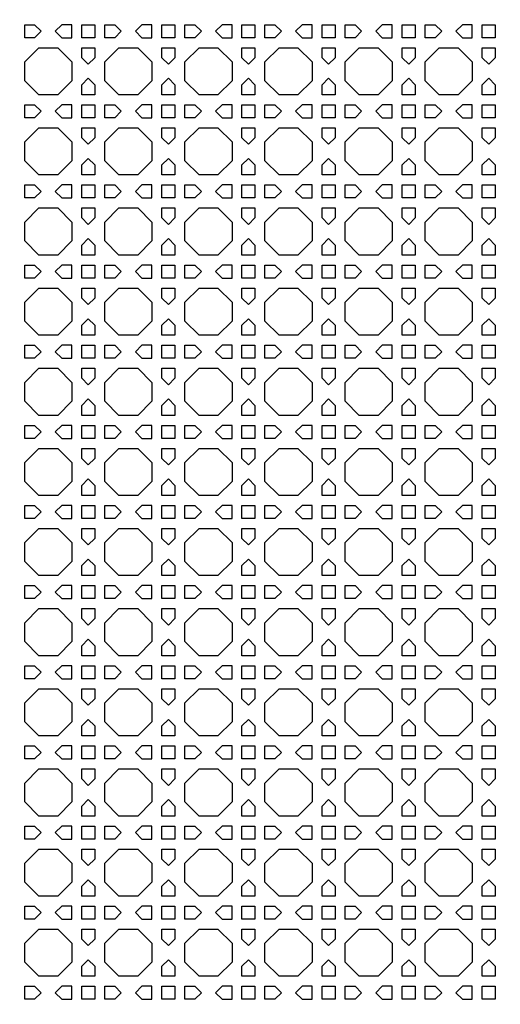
# Model space of a CAD drawing. Header units: millimetres. Extents: x 1204 to 5247, y 17 to 1217.
# Tile 26 of 53: x 4350 to 4494, y 313 to 608. Entities that reach past the tile are written whole.
import ezdxf

# ---------------------------------------------------------------- set-up
doc = ezdxf.new("R2010")
doc.units = ezdxf.units.MM
doc.header["$LTSCALE"] = 50
doc.layers.add('PATTERN', color=252, linetype='Continuous', true_color=0x696969)
doc.layers.add('PERIMETRO', color=7, linetype='Continuous', true_color=0x000000)

msp = doc.modelspace()

# ---------------------------------------------------------------- linework, layer by layer
at = {"layer": 'PATTERN'}
for points in [[(4354.19, 603.06), (4351.2, 603.06), (4351.2, 606.97), (4354.19, 606.97), (4356.14, 605.02)], [(4365.33, 606.97), (4362.34, 606.97), (4360.39, 605.02), (4362.34, 603.06), (4365.33, 603.06)], [(4368.33, 606.97), (4372.24, 606.97), (4372.24, 603.06), (4368.33, 603.06)], [(4378.23, 603.06), (4375.24, 603.06), (4375.24, 606.97), (4378.23, 606.97), (4380.19, 605.02)], [(4389.37, 606.97), (4386.38, 606.97), (4384.43, 605.02), (4386.38, 603.06), (4389.37, 603.06)], [(4392.37, 606.97), (4396.28, 606.97), (4396.28, 603.06), (4392.37, 603.06)], [(4402.27, 603.06), (4399.28, 603.06), (4399.28, 606.97), (4402.27, 606.97), (4404.23, 605.02)], [(4413.42, 606.97), (4410.42, 606.97), (4408.47, 605.02), (4410.42, 603.06), (4413.42, 603.06)], [(4416.42, 603.06), (4416.42, 606.97), (4420.32, 606.97), (4420.32, 603.06)], [(4426.32, 603.06), (4423.32, 603.06), (4423.32, 606.97), (4426.32, 606.97), (4428.27, 605.02)], [(4437.46, 606.97), (4434.46, 606.97), (4432.51, 605.02), (4434.46, 603.06), (4437.46, 603.06)], [(4440.46, 603.06), (4440.46, 606.97), (4444.36, 606.97), (4444.36, 603.06)], [(4450.36, 603.06), (4447.36, 603.06), (4447.36, 606.97), (4450.36, 606.97), (4452.31, 605.02)], [(4461.5, 606.97), (4458.51, 606.97), (4456.55, 605.02), (4458.51, 603.06), (4461.5, 603.06)], [(4464.5, 603.06), (4464.5, 606.97), (4468.41, 606.97), (4468.41, 603.06)], [(4474.4, 603.06), (4471.41, 603.06), (4471.41, 606.97), (4474.4, 606.97), (4476.35, 605.02)], [(4485.54, 606.97), (4482.55, 606.97), (4480.59, 605.02), (4482.55, 603.06), (4485.54, 603.06)], [(4492.45, 606.97), (4492.45, 603.06), (4488.54, 603.06), (4488.54, 606.97)], [(4355.43, 585.93), (4351.2, 590.16), (4351.2, 595.83), (4355.43, 600.06), (4361.1, 600.06), (4365.33, 595.83), (4365.33, 590.16), (4361.1, 585.93)], [(4368.33, 597.07), (4368.33, 600.06), (4372.24, 600.06), (4372.24, 597.07), (4370.29, 595.12)], [(4379.48, 585.93), (4375.24, 590.16), (4375.24, 595.83), (4379.48, 600.06), (4385.14, 600.06), (4389.37, 595.83), (4389.37, 590.16), (4385.14, 585.93)], [(4392.37, 597.07), (4392.37, 600.06), (4396.28, 600.06), (4396.28, 597.07), (4394.33, 595.12)], [(4403.52, 585.93), (4399.28, 590.16), (4399.28, 595.83), (4403.52, 600.06), (4409.18, 600.06), (4413.42, 595.83), (4413.42, 590.16), (4409.18, 585.93)], [(4416.42, 597.07), (4416.42, 600.06), (4420.32, 600.06), (4420.32, 597.07), (4418.37, 595.12)], [(4427.56, 585.93), (4423.32, 590.16), (4423.32, 595.83), (4427.56, 600.06), (4433.22, 600.06), (4437.46, 595.83), (4437.46, 590.16), (4433.22, 585.93)], [(4440.46, 597.07), (4440.46, 600.06), (4444.36, 600.06), (4444.36, 597.07), (4442.41, 595.12)], [(4451.6, 585.93), (4447.36, 590.16), (4447.36, 595.83), (4451.6, 600.06), (4457.26, 600.06), (4461.5, 595.83), (4461.5, 590.16), (4457.26, 585.93)], [(4464.5, 597.07), (4464.5, 600.06), (4468.41, 600.06), (4468.41, 597.07), (4466.45, 595.12)], [(4475.64, 585.93), (4471.41, 590.16), (4471.41, 595.83), (4475.64, 600.06), (4481.31, 600.06), (4485.54, 595.83), (4485.54, 590.16), (4481.31, 585.93)], [(4488.54, 597.07), (4488.54, 600.06), (4492.45, 600.06), (4492.45, 597.07), (4490.49, 595.12)], [(4372.24, 588.92), (4372.24, 585.93), (4368.33, 585.93), (4368.33, 588.92), (4370.29, 590.88)], [(4396.28, 588.92), (4396.28, 585.93), (4392.37, 585.93), (4392.37, 588.92), (4394.33, 590.88)], [(4420.32, 588.92), (4420.32, 585.93), (4416.42, 585.93), (4416.42, 588.92), (4418.37, 590.88)], [(4444.36, 588.92), (4444.36, 585.93), (4440.46, 585.93), (4440.46, 588.92), (4442.41, 590.88)], [(4468.41, 588.92), (4468.41, 585.93), (4464.5, 585.93), (4464.5, 588.92), (4466.45, 590.88)], [(4492.45, 588.92), (4492.45, 585.93), (4488.54, 585.93), (4488.54, 588.92), (4490.49, 590.88)], [(4354.19, 579.02), (4351.2, 579.02), (4351.2, 582.93), (4354.19, 582.93), (4356.14, 580.98)], [(4365.33, 582.93), (4362.34, 582.93), (4360.39, 580.98), (4362.34, 579.02), (4365.33, 579.02)], [(4368.33, 582.93), (4372.24, 582.93), (4372.24, 579.02), (4368.33, 579.02)], [(4378.23, 579.02), (4375.24, 579.02), (4375.24, 582.93), (4378.23, 582.93), (4380.19, 580.98)], [(4389.37, 582.93), (4386.38, 582.93), (4384.43, 580.98), (4386.38, 579.02), (4389.37, 579.02)], [(4392.37, 582.93), (4396.28, 582.93), (4396.28, 579.02), (4392.37, 579.02)], [(4402.27, 579.02), (4399.28, 579.02), (4399.28, 582.93), (4402.27, 582.93), (4404.23, 580.98)], [(4413.42, 582.93), (4410.42, 582.93), (4408.47, 580.98), (4410.42, 579.02), (4413.42, 579.02)], [(4416.42, 579.02), (4416.42, 582.93), (4420.32, 582.93), (4420.32, 579.02)], [(4426.32, 579.02), (4423.32, 579.02), (4423.32, 582.93), (4426.32, 582.93), (4428.27, 580.98)], [(4437.46, 582.93), (4434.46, 582.93), (4432.51, 580.98), (4434.46, 579.02), (4437.46, 579.02)], [(4440.46, 579.02), (4440.46, 582.93), (4444.36, 582.93), (4444.36, 579.02)], [(4450.36, 579.02), (4447.36, 579.02), (4447.36, 582.93), (4450.36, 582.93), (4452.31, 580.98)], [(4461.5, 582.93), (4458.51, 582.93), (4456.55, 580.98), (4458.51, 579.02), (4461.5, 579.02)], [(4464.5, 579.02), (4464.5, 582.93), (4468.41, 582.93), (4468.41, 579.02)], [(4474.4, 579.02), (4471.41, 579.02), (4471.41, 582.93), (4474.4, 582.93), (4476.35, 580.98)], [(4485.54, 582.93), (4482.55, 582.93), (4480.59, 580.98), (4482.55, 579.02), (4485.54, 579.02)], [(4492.45, 582.93), (4492.45, 579.02), (4488.54, 579.02), (4488.54, 582.93)], [(4355.43, 561.89), (4351.2, 566.12), (4351.2, 571.79), (4355.43, 576.02), (4361.1, 576.02), (4365.33, 571.79), (4365.33, 566.12), (4361.1, 561.89)], [(4368.33, 573.03), (4368.33, 576.02), (4372.24, 576.02), (4372.24, 573.03), (4370.29, 571.08)], [(4379.48, 561.89), (4375.24, 566.12), (4375.24, 571.79), (4379.48, 576.02), (4385.14, 576.02), (4389.37, 571.79), (4389.37, 566.12), (4385.14, 561.89)], [(4392.37, 573.03), (4392.37, 576.02), (4396.28, 576.02), (4396.28, 573.03), (4394.33, 571.08)], [(4403.52, 561.89), (4399.28, 566.12), (4399.28, 571.79), (4403.52, 576.02), (4409.18, 576.02), (4413.42, 571.79), (4413.42, 566.12), (4409.18, 561.89)], [(4416.42, 573.03), (4416.42, 576.02), (4420.32, 576.02), (4420.32, 573.03), (4418.37, 571.08)], [(4427.56, 561.89), (4423.32, 566.12), (4423.32, 571.79), (4427.56, 576.02), (4433.22, 576.02), (4437.46, 571.79), (4437.46, 566.12), (4433.22, 561.89)], [(4440.46, 573.03), (4440.46, 576.02), (4444.36, 576.02), (4444.36, 573.03), (4442.41, 571.08)], [(4451.6, 561.89), (4447.36, 566.12), (4447.36, 571.79), (4451.6, 576.02), (4457.26, 576.02), (4461.5, 571.79), (4461.5, 566.12), (4457.26, 561.89)], [(4464.5, 573.03), (4464.5, 576.02), (4468.41, 576.02), (4468.41, 573.03), (4466.45, 571.08)], [(4475.64, 561.89), (4471.41, 566.12), (4471.41, 571.79), (4475.64, 576.02), (4481.31, 576.02), (4485.54, 571.79), (4485.54, 566.12), (4481.31, 561.89)], [(4488.54, 573.03), (4488.54, 576.02), (4492.45, 576.02), (4492.45, 573.03), (4490.49, 571.08)], [(4372.24, 564.88), (4372.24, 561.89), (4368.33, 561.89), (4368.33, 564.88), (4370.29, 566.83)], [(4396.28, 564.88), (4396.28, 561.89), (4392.37, 561.89), (4392.37, 564.88), (4394.33, 566.83)], [(4420.32, 564.88), (4420.32, 561.89), (4416.42, 561.89), (4416.42, 564.88), (4418.37, 566.83)], [(4444.36, 564.88), (4444.36, 561.89), (4440.46, 561.89), (4440.46, 564.88), (4442.41, 566.83)], [(4468.41, 564.88), (4468.41, 561.89), (4464.5, 561.89), (4464.5, 564.88), (4466.45, 566.83)], [(4492.45, 564.88), (4492.45, 561.89), (4488.54, 561.89), (4488.54, 564.88), (4490.49, 566.83)], [(4354.19, 554.98), (4351.2, 554.98), (4351.2, 558.89), (4354.19, 558.89), (4356.14, 556.93)], [(4365.33, 558.89), (4362.34, 558.89), (4360.39, 556.93), (4362.34, 554.98), (4365.33, 554.98)], [(4368.33, 558.89), (4372.24, 558.89), (4372.24, 554.98), (4368.33, 554.98)], [(4378.23, 554.98), (4375.24, 554.98), (4375.24, 558.89), (4378.23, 558.89), (4380.19, 556.93)], [(4389.37, 558.89), (4386.38, 558.89), (4384.43, 556.93), (4386.38, 554.98), (4389.37, 554.98)], [(4392.37, 558.89), (4396.28, 558.89), (4396.28, 554.98), (4392.37, 554.98)], [(4402.27, 554.98), (4399.28, 554.98), (4399.28, 558.89), (4402.27, 558.89), (4404.23, 556.93)], [(4413.42, 558.89), (4410.42, 558.89), (4408.47, 556.93), (4410.42, 554.98), (4413.42, 554.98)], [(4416.42, 554.98), (4416.42, 558.89), (4420.32, 558.89), (4420.32, 554.98)], [(4426.32, 554.98), (4423.32, 554.98), (4423.32, 558.89), (4426.32, 558.89), (4428.27, 556.93)], [(4437.46, 558.89), (4434.46, 558.89), (4432.51, 556.93), (4434.46, 554.98), (4437.46, 554.98)], [(4440.46, 554.98), (4440.46, 558.89), (4444.36, 558.89), (4444.36, 554.98)], [(4450.36, 554.98), (4447.36, 554.98), (4447.36, 558.89), (4450.36, 558.89), (4452.31, 556.93)], [(4461.5, 558.89), (4458.51, 558.89), (4456.55, 556.93), (4458.51, 554.98), (4461.5, 554.98)], [(4464.5, 554.98), (4464.5, 558.89), (4468.41, 558.89), (4468.41, 554.98)], [(4474.4, 554.98), (4471.41, 554.98), (4471.41, 558.89), (4474.4, 558.89), (4476.35, 556.93)], [(4485.54, 558.89), (4482.55, 558.89), (4480.59, 556.93), (4482.55, 554.98), (4485.54, 554.98)], [(4492.45, 558.89), (4492.45, 554.98), (4488.54, 554.98), (4488.54, 558.89)], [(4355.43, 537.85), (4351.2, 542.08), (4351.2, 547.75), (4355.43, 551.98), (4361.1, 551.98), (4365.33, 547.75), (4365.33, 542.08), (4361.1, 537.85)], [(4368.33, 548.99), (4368.33, 551.98), (4372.24, 551.98), (4372.24, 548.99), (4370.29, 547.03)], [(4379.48, 537.85), (4375.24, 542.08), (4375.24, 547.75), (4379.48, 551.98), (4385.14, 551.98), (4389.37, 547.75), (4389.37, 542.08), (4385.14, 537.85)], [(4392.37, 548.99), (4392.37, 551.98), (4396.28, 551.98), (4396.28, 548.99), (4394.33, 547.03)], [(4403.52, 537.85), (4399.28, 542.08), (4399.28, 547.75), (4403.52, 551.98), (4409.18, 551.98), (4413.42, 547.75), (4413.42, 542.08), (4409.18, 537.85)], [(4416.42, 548.99), (4416.42, 551.98), (4420.32, 551.98), (4420.32, 548.99), (4418.37, 547.03)], [(4427.56, 537.85), (4423.32, 542.08), (4423.32, 547.75), (4427.56, 551.98), (4433.22, 551.98), (4437.46, 547.75), (4437.46, 542.08), (4433.22, 537.85)], [(4440.46, 548.99), (4440.46, 551.98), (4444.36, 551.98), (4444.36, 548.99), (4442.41, 547.03)], [(4451.6, 537.85), (4447.36, 542.08), (4447.36, 547.75), (4451.6, 551.98), (4457.26, 551.98), (4461.5, 547.75), (4461.5, 542.08), (4457.26, 537.85)], [(4464.5, 548.99), (4464.5, 551.98), (4468.41, 551.98), (4468.41, 548.99), (4466.45, 547.03)], [(4475.64, 537.85), (4471.41, 542.08), (4471.41, 547.75), (4475.64, 551.98), (4481.31, 551.98), (4485.54, 547.75), (4485.54, 542.08), (4481.31, 537.85)], [(4488.54, 548.99), (4488.54, 551.98), (4492.45, 551.98), (4492.45, 548.99), (4490.49, 547.03)], [(4372.24, 540.84), (4372.24, 537.85), (4368.33, 537.85), (4368.33, 540.84), (4370.29, 542.79)], [(4396.28, 540.84), (4396.28, 537.85), (4392.37, 537.85), (4392.37, 540.84), (4394.33, 542.79)], [(4420.32, 540.84), (4420.32, 537.85), (4416.42, 537.85), (4416.42, 540.84), (4418.37, 542.79)], [(4444.36, 540.84), (4444.36, 537.85), (4440.46, 537.85), (4440.46, 540.84), (4442.41, 542.79)], [(4468.41, 540.84), (4468.41, 537.85), (4464.5, 537.85), (4464.5, 540.84), (4466.45, 542.79)], [(4492.45, 540.84), (4492.45, 537.85), (4488.54, 537.85), (4488.54, 540.84), (4490.49, 542.79)], [(4354.19, 530.94), (4351.2, 530.94), (4351.2, 534.85), (4354.19, 534.85), (4356.14, 532.89)], [(4365.33, 534.85), (4362.34, 534.85), (4360.39, 532.89), (4362.34, 530.94), (4365.33, 530.94)], [(4368.33, 530.94), (4368.33, 534.85), (4372.24, 534.85), (4372.24, 530.94)], [(4378.23, 530.94), (4375.24, 530.94), (4375.24, 534.85), (4378.23, 534.85), (4380.19, 532.89)], [(4389.37, 534.85), (4386.38, 534.85), (4384.43, 532.89), (4386.38, 530.94), (4389.37, 530.94)], [(4392.37, 530.94), (4392.37, 534.85), (4396.28, 534.85), (4396.28, 530.94)], [(4402.27, 530.94), (4399.28, 530.94), (4399.28, 534.85), (4402.27, 534.85), (4404.23, 532.89)], [(4413.42, 534.85), (4410.42, 534.85), (4408.47, 532.89), (4410.42, 530.94), (4413.42, 530.94)], [(4416.42, 530.94), (4416.42, 534.85), (4420.32, 534.85), (4420.32, 530.94)], [(4426.32, 530.94), (4423.32, 530.94), (4423.32, 534.85), (4426.32, 534.85), (4428.27, 532.89)], [(4437.46, 534.85), (4434.46, 534.85), (4432.51, 532.89), (4434.46, 530.94), (4437.46, 530.94)], [(4440.46, 530.94), (4440.46, 534.85), (4444.36, 534.85), (4444.36, 530.94)], [(4450.36, 530.94), (4447.36, 530.94), (4447.36, 534.85), (4450.36, 534.85), (4452.31, 532.89)], [(4461.5, 534.85), (4458.51, 534.85), (4456.55, 532.89), (4458.51, 530.94), (4461.5, 530.94)], [(4464.5, 530.94), (4464.5, 534.85), (4468.41, 534.85), (4468.41, 530.94)], [(4474.4, 530.94), (4471.41, 530.94), (4471.41, 534.85), (4474.4, 534.85), (4476.35, 532.89)], [(4485.54, 534.85), (4482.55, 534.85), (4480.59, 532.89), (4482.55, 530.94), (4485.54, 530.94)], [(4492.45, 534.85), (4492.45, 530.94), (4488.54, 530.94), (4488.54, 534.85)], [(4355.43, 513.8), (4351.2, 518.04), (4351.2, 523.7), (4355.43, 527.94), (4361.1, 527.94), (4365.33, 523.7), (4365.33, 518.04), (4361.1, 513.8)], [(4368.33, 524.95), (4368.33, 527.94), (4372.24, 527.94), (4372.24, 524.95), (4370.29, 522.99)], [(4379.48, 513.8), (4375.24, 518.04), (4375.24, 523.7), (4379.48, 527.94), (4385.14, 527.94), (4389.37, 523.7), (4389.37, 518.04), (4385.14, 513.8)], [(4392.37, 524.95), (4392.37, 527.94), (4396.28, 527.94), (4396.28, 524.95), (4394.33, 522.99)], [(4403.52, 513.8), (4399.28, 518.04), (4399.28, 523.7), (4403.52, 527.94), (4409.18, 527.94), (4413.42, 523.7), (4413.42, 518.04), (4409.18, 513.8)], [(4416.42, 524.95), (4416.42, 527.94), (4420.32, 527.94), (4420.32, 524.95), (4418.37, 522.99)], [(4427.56, 513.8), (4423.32, 518.04), (4423.32, 523.7), (4427.56, 527.94), (4433.22, 527.94), (4437.46, 523.7), (4437.46, 518.04), (4433.22, 513.8)], [(4440.46, 524.95), (4440.46, 527.94), (4444.36, 527.94), (4444.36, 524.95), (4442.41, 522.99)], [(4451.6, 513.8), (4447.36, 518.04), (4447.36, 523.7), (4451.6, 527.94), (4457.26, 527.94), (4461.5, 523.7), (4461.5, 518.04), (4457.26, 513.8)], [(4464.5, 524.95), (4464.5, 527.94), (4468.41, 527.94), (4468.41, 524.95), (4466.45, 522.99)], [(4475.64, 513.8), (4471.41, 518.04), (4471.41, 523.7), (4475.64, 527.94), (4481.31, 527.94), (4485.54, 523.7), (4485.54, 518.04), (4481.31, 513.8)], [(4488.54, 524.95), (4488.54, 527.94), (4492.45, 527.94), (4492.45, 524.95), (4490.49, 522.99)], [(4372.24, 516.8), (4372.24, 513.8), (4368.33, 513.8), (4368.33, 516.8), (4370.29, 518.75)], [(4396.28, 516.8), (4396.28, 513.8), (4392.37, 513.8), (4392.37, 516.8), (4394.33, 518.75)], [(4420.32, 516.8), (4420.32, 513.8), (4416.42, 513.8), (4416.42, 516.8), (4418.37, 518.75)], [(4444.36, 516.8), (4444.36, 513.8), (4440.46, 513.8), (4440.46, 516.8), (4442.41, 518.75)], [(4468.41, 516.8), (4468.41, 513.8), (4464.5, 513.8), (4464.5, 516.8), (4466.45, 518.75)], [(4492.45, 516.8), (4492.45, 513.8), (4488.54, 513.8), (4488.54, 516.8), (4490.49, 518.75)], [(4354.19, 506.9), (4351.2, 506.9), (4351.2, 510.8), (4354.19, 510.8), (4356.14, 508.85)], [(4365.33, 510.8), (4362.34, 510.8), (4360.39, 508.85), (4362.34, 506.9), (4365.33, 506.9)], [(4368.33, 506.9), (4368.33, 510.8), (4372.24, 510.8), (4372.24, 506.9)], [(4378.23, 506.9), (4375.24, 506.9), (4375.24, 510.8), (4378.23, 510.8), (4380.19, 508.85)], [(4389.37, 510.8), (4386.38, 510.8), (4384.43, 508.85), (4386.38, 506.9), (4389.37, 506.9)], [(4392.37, 506.9), (4392.37, 510.8), (4396.28, 510.8), (4396.28, 506.9)], [(4402.27, 506.9), (4399.28, 506.9), (4399.28, 510.8), (4402.27, 510.8), (4404.23, 508.85)], [(4413.42, 510.8), (4410.42, 510.8), (4408.47, 508.85), (4410.42, 506.9), (4413.42, 506.9)], [(4416.42, 506.9), (4416.42, 510.8), (4420.32, 510.8), (4420.32, 506.9)], [(4426.32, 506.9), (4423.32, 506.9), (4423.32, 510.8), (4426.32, 510.8), (4428.27, 508.85)], [(4437.46, 510.8), (4434.46, 510.8), (4432.51, 508.85), (4434.46, 506.9), (4437.46, 506.9)], [(4440.46, 506.9), (4440.46, 510.8), (4444.36, 510.8), (4444.36, 506.9)], [(4450.36, 506.9), (4447.36, 506.9), (4447.36, 510.8), (4450.36, 510.8), (4452.31, 508.85)], [(4461.5, 510.8), (4458.51, 510.8), (4456.55, 508.85), (4458.51, 506.9), (4461.5, 506.9)], [(4464.5, 506.9), (4464.5, 510.8), (4468.41, 510.8), (4468.41, 506.9)], [(4474.4, 506.9), (4471.41, 506.9), (4471.41, 510.8), (4474.4, 510.8), (4476.35, 508.85)], [(4485.54, 510.8), (4482.55, 510.8), (4480.59, 508.85), (4482.55, 506.9), (4485.54, 506.9)], [(4492.45, 510.8), (4492.45, 506.9), (4488.54, 506.9), (4488.54, 510.8)], [(4355.43, 489.76), (4351.2, 494), (4351.2, 499.66), (4355.43, 503.9), (4361.1, 503.9), (4365.33, 499.66), (4365.33, 494), (4361.1, 489.76)], [(4368.33, 500.9), (4368.33, 503.9), (4372.24, 503.9), (4372.24, 500.9), (4370.29, 498.95)], [(4379.48, 489.76), (4375.24, 494), (4375.24, 499.66), (4379.48, 503.9), (4385.14, 503.9), (4389.37, 499.66), (4389.37, 494), (4385.14, 489.76)], [(4392.37, 500.9), (4392.37, 503.9), (4396.28, 503.9), (4396.28, 500.9), (4394.33, 498.95)], [(4403.52, 489.76), (4399.28, 494), (4399.28, 499.66), (4403.52, 503.9), (4409.18, 503.9), (4413.42, 499.66), (4413.42, 494), (4409.18, 489.76)], [(4416.42, 500.9), (4416.42, 503.9), (4420.32, 503.9), (4420.32, 500.9), (4418.37, 498.95)], [(4427.56, 489.76), (4423.32, 494), (4423.32, 499.66), (4427.56, 503.9), (4433.22, 503.9), (4437.46, 499.66), (4437.46, 494), (4433.22, 489.76)], [(4440.46, 500.9), (4440.46, 503.9), (4444.36, 503.9), (4444.36, 500.9), (4442.41, 498.95)], [(4451.6, 489.76), (4447.36, 494), (4447.36, 499.66), (4451.6, 503.9), (4457.26, 503.9), (4461.5, 499.66), (4461.5, 494), (4457.26, 489.76)], [(4464.5, 500.9), (4464.5, 503.9), (4468.41, 503.9), (4468.41, 500.9), (4466.45, 498.95)], [(4475.64, 489.76), (4471.41, 494), (4471.41, 499.66), (4475.64, 503.9), (4481.31, 503.9), (4485.54, 499.66), (4485.54, 494), (4481.31, 489.76)], [(4488.54, 500.9), (4488.54, 503.9), (4492.45, 503.9), (4492.45, 500.9), (4490.49, 498.95)], [(4372.24, 492.76), (4372.24, 489.76), (4368.33, 489.76), (4368.33, 492.76), (4370.29, 494.71)], [(4396.28, 492.76), (4396.28, 489.76), (4392.37, 489.76), (4392.37, 492.76), (4394.33, 494.71)], [(4420.32, 492.76), (4420.32, 489.76), (4416.42, 489.76), (4416.42, 492.76), (4418.37, 494.71)], [(4444.36, 492.76), (4444.36, 489.76), (4440.46, 489.76), (4440.46, 492.76), (4442.41, 494.71)], [(4468.41, 492.76), (4468.41, 489.76), (4464.5, 489.76), (4464.5, 492.76), (4466.45, 494.71)], [(4492.45, 492.76), (4492.45, 489.76), (4488.54, 489.76), (4488.54, 492.76), (4490.49, 494.71)], [(4354.19, 482.86), (4351.2, 482.86), (4351.2, 486.76), (4354.19, 486.76), (4356.14, 484.81)], [(4365.33, 486.76), (4362.34, 486.76), (4360.39, 484.81), (4362.34, 482.86), (4365.33, 482.86)], [(4368.33, 482.86), (4368.33, 486.76), (4372.24, 486.76), (4372.24, 482.86)], [(4378.23, 482.86), (4375.24, 482.86), (4375.24, 486.76), (4378.23, 486.76), (4380.19, 484.81)], [(4389.37, 486.76), (4386.38, 486.76), (4384.43, 484.81), (4386.38, 482.86), (4389.37, 482.86)], [(4392.37, 482.86), (4392.37, 486.76), (4396.28, 486.76), (4396.28, 482.86)], [(4402.27, 482.86), (4399.28, 482.86), (4399.28, 486.76), (4402.27, 486.76), (4404.23, 484.81)], [(4413.42, 486.76), (4410.42, 486.76), (4408.47, 484.81), (4410.42, 482.86), (4413.42, 482.86)], [(4416.42, 482.86), (4416.42, 486.76), (4420.32, 486.76), (4420.32, 482.86)], [(4426.32, 482.86), (4423.32, 482.86), (4423.32, 486.76), (4426.32, 486.76), (4428.27, 484.81)], [(4437.46, 486.76), (4434.46, 486.76), (4432.51, 484.81), (4434.46, 482.86), (4437.46, 482.86)], [(4440.46, 482.86), (4440.46, 486.76), (4444.36, 486.76), (4444.36, 482.86)], [(4450.36, 482.86), (4447.36, 482.86), (4447.36, 486.76), (4450.36, 486.76), (4452.31, 484.81)], [(4461.5, 486.76), (4458.51, 486.76), (4456.55, 484.81), (4458.51, 482.86), (4461.5, 482.86)], [(4464.5, 482.86), (4464.5, 486.76), (4468.41, 486.76), (4468.41, 482.86)], [(4474.4, 482.86), (4471.41, 482.86), (4471.41, 486.76), (4474.4, 486.76), (4476.35, 484.81)], [(4485.54, 486.76), (4482.55, 486.76), (4480.59, 484.81), (4482.55, 482.86), (4485.54, 482.86)], [(4492.45, 486.76), (4492.45, 482.86), (4488.54, 482.86), (4488.54, 486.76)], [(4355.43, 465.72), (4351.2, 469.96), (4351.2, 475.62), (4355.43, 479.86), (4361.1, 479.86), (4365.33, 475.62), (4365.33, 469.96), (4361.1, 465.72)], [(4368.33, 476.86), (4368.33, 479.86), (4372.24, 479.86), (4372.24, 476.86), (4370.29, 474.91)], [(4379.48, 465.72), (4375.24, 469.96), (4375.24, 475.62), (4379.48, 479.86), (4385.14, 479.86), (4389.37, 475.62), (4389.37, 469.96), (4385.14, 465.72)], [(4392.37, 476.86), (4392.37, 479.86), (4396.28, 479.86), (4396.28, 476.86), (4394.33, 474.91)], [(4403.52, 465.72), (4399.28, 469.96), (4399.28, 475.62), (4403.52, 479.86), (4409.18, 479.86), (4413.42, 475.62), (4413.42, 469.96), (4409.18, 465.72)], [(4416.42, 476.86), (4416.42, 479.86), (4420.32, 479.86), (4420.32, 476.86), (4418.37, 474.91)], [(4427.56, 465.72), (4423.32, 469.96), (4423.32, 475.62), (4427.56, 479.86), (4433.22, 479.86), (4437.46, 475.62), (4437.46, 469.96), (4433.22, 465.72)], [(4440.46, 476.86), (4440.46, 479.86), (4444.36, 479.86), (4444.36, 476.86), (4442.41, 474.91)], [(4451.6, 465.72), (4447.36, 469.96), (4447.36, 475.62), (4451.6, 479.86), (4457.26, 479.86), (4461.5, 475.62), (4461.5, 469.96), (4457.26, 465.72)], [(4464.5, 476.86), (4464.5, 479.86), (4468.41, 479.86), (4468.41, 476.86), (4466.45, 474.91)], [(4475.64, 465.72), (4471.41, 469.96), (4471.41, 475.62), (4475.64, 479.86), (4481.31, 479.86), (4485.54, 475.62), (4485.54, 469.96), (4481.31, 465.72)], [(4488.54, 476.86), (4488.54, 479.86), (4492.45, 479.86), (4492.45, 476.86), (4490.49, 474.91)], [(4372.24, 468.71), (4372.24, 465.72), (4368.33, 465.72), (4368.33, 468.71), (4370.29, 470.67)], [(4396.28, 468.71), (4396.28, 465.72), (4392.37, 465.72), (4392.37, 468.71), (4394.33, 470.67)], [(4420.32, 468.71), (4420.32, 465.72), (4416.42, 465.72), (4416.42, 468.71), (4418.37, 470.67)], [(4444.36, 468.71), (4444.36, 465.72), (4440.46, 465.72), (4440.46, 468.71), (4442.41, 470.67)], [(4468.41, 468.71), (4468.41, 465.72), (4464.5, 465.72), (4464.5, 468.71), (4466.45, 470.67)], [(4492.45, 468.71), (4492.45, 465.72), (4488.54, 465.72), (4488.54, 468.71), (4490.49, 470.67)], [(4354.19, 458.81), (4351.2, 458.81), (4351.2, 462.72), (4354.19, 462.72), (4356.14, 460.77)], [(4365.33, 462.72), (4362.34, 462.72), (4360.39, 460.77), (4362.34, 458.81), (4365.33, 458.81)], [(4368.33, 458.81), (4368.33, 462.72), (4372.24, 462.72), (4372.24, 458.81)], [(4378.23, 458.81), (4375.24, 458.81), (4375.24, 462.72), (4378.23, 462.72), (4380.19, 460.77)], [(4389.37, 462.72), (4386.38, 462.72), (4384.43, 460.77), (4386.38, 458.81), (4389.37, 458.81)], [(4392.37, 458.81), (4392.37, 462.72), (4396.28, 462.72), (4396.28, 458.81)], [(4402.27, 458.81), (4399.28, 458.81), (4399.28, 462.72), (4402.27, 462.72), (4404.23, 460.77)], [(4413.42, 462.72), (4410.42, 462.72), (4408.47, 460.77), (4410.42, 458.81), (4413.42, 458.81)], [(4416.42, 458.81), (4416.42, 462.72), (4420.32, 462.72), (4420.32, 458.81)], [(4426.32, 458.81), (4423.32, 458.81), (4423.32, 462.72), (4426.32, 462.72), (4428.27, 460.77)], [(4437.46, 462.72), (4434.46, 462.72), (4432.51, 460.77), (4434.46, 458.81), (4437.46, 458.81)], [(4440.46, 458.81), (4440.46, 462.72), (4444.36, 462.72), (4444.36, 458.81)], [(4450.36, 458.81), (4447.36, 458.81), (4447.36, 462.72), (4450.36, 462.72), (4452.31, 460.77)], [(4461.5, 462.72), (4458.51, 462.72), (4456.55, 460.77), (4458.51, 458.81), (4461.5, 458.81)], [(4464.5, 458.81), (4464.5, 462.72), (4468.41, 462.72), (4468.41, 458.81)], [(4474.4, 458.81), (4471.41, 458.81), (4471.41, 462.72), (4474.4, 462.72), (4476.35, 460.77)], [(4485.54, 462.72), (4482.55, 462.72), (4480.59, 460.77), (4482.55, 458.81), (4485.54, 458.81)], [(4492.45, 462.72), (4492.45, 458.81), (4488.54, 458.81), (4488.54, 462.72)], [(4355.43, 441.68), (4351.2, 445.92), (4351.2, 451.58), (4355.43, 455.81), (4361.1, 455.81), (4365.33, 451.58), (4365.33, 445.92), (4361.1, 441.68)], [(4368.33, 452.82), (4368.33, 455.81), (4372.24, 455.81), (4372.24, 452.82), (4370.29, 450.87)], [(4379.48, 441.68), (4375.24, 445.92), (4375.24, 451.58), (4379.48, 455.81), (4385.14, 455.81), (4389.37, 451.58), (4389.37, 445.92), (4385.14, 441.68)], [(4392.37, 452.82), (4392.37, 455.81), (4396.28, 455.81), (4396.28, 452.82), (4394.33, 450.87)], [(4403.52, 441.68), (4399.28, 445.92), (4399.28, 451.58), (4403.52, 455.81), (4409.18, 455.81), (4413.42, 451.58), (4413.42, 445.92), (4409.18, 441.68)], [(4416.42, 452.82), (4416.42, 455.81), (4420.32, 455.81), (4420.32, 452.82), (4418.37, 450.87)], [(4427.56, 441.68), (4423.32, 445.92), (4423.32, 451.58), (4427.56, 455.81), (4433.22, 455.81), (4437.46, 451.58), (4437.46, 445.92), (4433.22, 441.68)], [(4440.46, 452.82), (4440.46, 455.81), (4444.36, 455.81), (4444.36, 452.82), (4442.41, 450.87)], [(4451.6, 441.68), (4447.36, 445.92), (4447.36, 451.58), (4451.6, 455.81), (4457.26, 455.81), (4461.5, 451.58), (4461.5, 445.92), (4457.26, 441.68)], [(4464.5, 452.82), (4464.5, 455.81), (4468.41, 455.81), (4468.41, 452.82), (4466.45, 450.87)], [(4475.64, 441.68), (4471.41, 445.92), (4471.41, 451.58), (4475.64, 455.81), (4481.31, 455.81), (4485.54, 451.58), (4485.54, 445.92), (4481.31, 441.68)], [(4488.54, 452.82), (4488.54, 455.81), (4492.45, 455.81), (4492.45, 452.82), (4490.49, 450.87)], [(4372.24, 444.67), (4372.24, 441.68), (4368.33, 441.68), (4368.33, 444.67), (4370.29, 446.63)], [(4396.28, 444.67), (4396.28, 441.68), (4392.37, 441.68), (4392.37, 444.67), (4394.33, 446.63)], [(4420.32, 444.67), (4420.32, 441.68), (4416.42, 441.68), (4416.42, 444.67), (4418.37, 446.63)], [(4444.36, 444.67), (4444.36, 441.68), (4440.46, 441.68), (4440.46, 444.67), (4442.41, 446.63)], [(4468.41, 444.67), (4468.41, 441.68), (4464.5, 441.68), (4464.5, 444.67), (4466.45, 446.63)], [(4492.45, 444.67), (4492.45, 441.68), (4488.54, 441.68), (4488.54, 444.67), (4490.49, 446.63)], [(4354.19, 434.77), (4351.2, 434.77), (4351.2, 438.68), (4354.19, 438.68), (4356.14, 436.73)], [(4365.33, 438.68), (4362.34, 438.68), (4360.39, 436.73), (4362.34, 434.77), (4365.33, 434.77)], [(4368.33, 434.77), (4368.33, 438.68), (4372.24, 438.68), (4372.24, 434.77)], [(4378.23, 434.77), (4375.24, 434.77), (4375.24, 438.68), (4378.23, 438.68), (4380.19, 436.73)], [(4389.37, 438.68), (4386.38, 438.68), (4384.43, 436.73), (4386.38, 434.77), (4389.37, 434.77)], [(4392.37, 434.77), (4392.37, 438.68), (4396.28, 438.68), (4396.28, 434.77)], [(4402.27, 434.77), (4399.28, 434.77), (4399.28, 438.68), (4402.27, 438.68), (4404.23, 436.73)], [(4413.42, 438.68), (4410.42, 438.68), (4408.47, 436.73), (4410.42, 434.77), (4413.42, 434.77)], [(4416.42, 434.77), (4416.42, 438.68), (4420.32, 438.68), (4420.32, 434.77)], [(4426.32, 434.77), (4423.32, 434.77), (4423.32, 438.68), (4426.32, 438.68), (4428.27, 436.73)], [(4437.46, 438.68), (4434.46, 438.68), (4432.51, 436.73), (4434.46, 434.77), (4437.46, 434.77)], [(4440.46, 434.77), (4440.46, 438.68), (4444.36, 438.68), (4444.36, 434.77)], [(4450.36, 434.77), (4447.36, 434.77), (4447.36, 438.68), (4450.36, 438.68), (4452.31, 436.73)], [(4461.5, 438.68), (4458.51, 438.68), (4456.55, 436.73), (4458.51, 434.77), (4461.5, 434.77)], [(4464.5, 434.77), (4464.5, 438.68), (4468.41, 438.68), (4468.41, 434.77)], [(4474.4, 434.77), (4471.41, 434.77), (4471.41, 438.68), (4474.4, 438.68), (4476.35, 436.73)], [(4485.54, 438.68), (4482.55, 438.68), (4480.59, 436.73), (4482.55, 434.77), (4485.54, 434.77)], [(4492.45, 438.68), (4492.45, 434.77), (4488.54, 434.77), (4488.54, 438.68)], [(4355.43, 417.64), (4351.2, 421.87), (4351.2, 427.54), (4355.43, 431.77), (4361.1, 431.77), (4365.33, 427.54), (4365.33, 421.87), (4361.1, 417.64)], [(4368.33, 428.78), (4368.33, 431.77), (4372.24, 431.77), (4372.24, 428.78), (4370.29, 426.83)], [(4379.48, 417.64), (4375.24, 421.87), (4375.24, 427.54), (4379.48, 431.77), (4385.14, 431.77), (4389.37, 427.54), (4389.37, 421.87), (4385.14, 417.64)], [(4392.37, 428.78), (4392.37, 431.77), (4396.28, 431.77), (4396.28, 428.78), (4394.33, 426.83)], [(4403.52, 417.64), (4399.28, 421.87), (4399.28, 427.54), (4403.52, 431.77), (4409.18, 431.77), (4413.42, 427.54), (4413.42, 421.87), (4409.18, 417.64)], [(4416.42, 428.78), (4416.42, 431.77), (4420.32, 431.77), (4420.32, 428.78), (4418.37, 426.83)], [(4427.56, 417.64), (4423.32, 421.87), (4423.32, 427.54), (4427.56, 431.77), (4433.22, 431.77), (4437.46, 427.54), (4437.46, 421.87), (4433.22, 417.64)], [(4440.46, 428.78), (4440.46, 431.77), (4444.36, 431.77), (4444.36, 428.78), (4442.41, 426.83)], [(4451.6, 417.64), (4447.36, 421.87), (4447.36, 427.54), (4451.6, 431.77), (4457.26, 431.77), (4461.5, 427.54), (4461.5, 421.87), (4457.26, 417.64)], [(4464.5, 428.78), (4464.5, 431.77), (4468.41, 431.77), (4468.41, 428.78), (4466.45, 426.83)], [(4475.64, 417.64), (4471.41, 421.87), (4471.41, 427.54), (4475.64, 431.77), (4481.31, 431.77), (4485.54, 427.54), (4485.54, 421.87), (4481.31, 417.64)], [(4488.54, 428.78), (4488.54, 431.77), (4492.45, 431.77), (4492.45, 428.78), (4490.49, 426.83)], [(4372.24, 420.63), (4372.24, 417.64), (4368.33, 417.64), (4368.33, 420.63), (4370.29, 422.58)], [(4396.28, 420.63), (4396.28, 417.64), (4392.37, 417.64), (4392.37, 420.63), (4394.33, 422.58)], [(4420.32, 420.63), (4420.32, 417.64), (4416.42, 417.64), (4416.42, 420.63), (4418.37, 422.58)], [(4444.36, 420.63), (4444.36, 417.64), (4440.46, 417.64), (4440.46, 420.63), (4442.41, 422.58)], [(4468.41, 420.63), (4468.41, 417.64), (4464.5, 417.64), (4464.5, 420.63), (4466.45, 422.58)], [(4492.45, 420.63), (4492.45, 417.64), (4488.54, 417.64), (4488.54, 420.63), (4490.49, 422.58)], [(4354.19, 410.73), (4351.2, 410.73), (4351.2, 414.64), (4354.19, 414.64), (4356.14, 412.68)], [(4365.33, 414.64), (4362.34, 414.64), (4360.39, 412.68), (4362.34, 410.73), (4365.33, 410.73)], [(4368.33, 410.73), (4368.33, 414.64), (4372.24, 414.64), (4372.24, 410.73)], [(4378.23, 410.73), (4375.24, 410.73), (4375.24, 414.64), (4378.23, 414.64), (4380.19, 412.68)], [(4389.37, 414.64), (4386.38, 414.64), (4384.43, 412.68), (4386.38, 410.73), (4389.37, 410.73)], [(4392.37, 410.73), (4392.37, 414.64), (4396.28, 414.64), (4396.28, 410.73)], [(4402.27, 410.73), (4399.28, 410.73), (4399.28, 414.64), (4402.27, 414.64), (4404.23, 412.68)], [(4413.42, 414.64), (4410.42, 414.64), (4408.47, 412.68), (4410.42, 410.73), (4413.42, 410.73)], [(4416.42, 410.73), (4416.42, 414.64), (4420.32, 414.64), (4420.32, 410.73)], [(4426.32, 410.73), (4423.32, 410.73), (4423.32, 414.64), (4426.32, 414.64), (4428.27, 412.68)], [(4437.46, 414.64), (4434.46, 414.64), (4432.51, 412.68), (4434.46, 410.73), (4437.46, 410.73)], [(4440.46, 410.73), (4440.46, 414.64), (4444.36, 414.64), (4444.36, 410.73)], [(4450.36, 410.73), (4447.36, 410.73), (4447.36, 414.64), (4450.36, 414.64), (4452.31, 412.68)], [(4461.5, 414.64), (4458.51, 414.64), (4456.55, 412.68), (4458.51, 410.73), (4461.5, 410.73)], [(4464.5, 410.73), (4464.5, 414.64), (4468.41, 414.64), (4468.41, 410.73)], [(4474.4, 410.73), (4471.41, 410.73), (4471.41, 414.64), (4474.4, 414.64), (4476.35, 412.68)], [(4485.54, 414.64), (4482.55, 414.64), (4480.59, 412.68), (4482.55, 410.73), (4485.54, 410.73)], [(4492.45, 414.64), (4492.45, 410.73), (4488.54, 410.73), (4488.54, 414.64)], [(4355.43, 393.6), (4351.2, 397.83), (4351.2, 403.5), (4355.43, 407.73), (4361.1, 407.73), (4365.33, 403.5), (4365.33, 397.83), (4361.1, 393.6)], [(4368.33, 404.74), (4368.33, 407.73), (4372.24, 407.73), (4372.24, 404.74), (4370.29, 402.79)], [(4379.48, 393.6), (4375.24, 397.83), (4375.24, 403.5), (4379.48, 407.73), (4385.14, 407.73), (4389.37, 403.5), (4389.37, 397.83), (4385.14, 393.6)], [(4392.37, 404.74), (4392.37, 407.73), (4396.28, 407.73), (4396.28, 404.74), (4394.33, 402.79)], [(4403.52, 393.6), (4399.28, 397.83), (4399.28, 403.5), (4403.52, 407.73), (4409.18, 407.73), (4413.42, 403.5), (4413.42, 397.83), (4409.18, 393.6)], [(4416.42, 404.74), (4416.42, 407.73), (4420.32, 407.73), (4420.32, 404.74), (4418.37, 402.79)], [(4427.56, 393.6), (4423.32, 397.83), (4423.32, 403.5), (4427.56, 407.73), (4433.22, 407.73), (4437.46, 403.5), (4437.46, 397.83), (4433.22, 393.6)], [(4440.46, 404.74), (4440.46, 407.73), (4444.36, 407.73), (4444.36, 404.74), (4442.41, 402.79)], [(4451.6, 393.6), (4447.36, 397.83), (4447.36, 403.5), (4451.6, 407.73), (4457.26, 407.73), (4461.5, 403.5), (4461.5, 397.83), (4457.26, 393.6)], [(4464.5, 404.74), (4464.5, 407.73), (4468.41, 407.73), (4468.41, 404.74), (4466.45, 402.79)], [(4475.64, 393.6), (4471.41, 397.83), (4471.41, 403.5), (4475.64, 407.73), (4481.31, 407.73), (4485.54, 403.5), (4485.54, 397.83), (4481.31, 393.6)], [(4488.54, 404.74), (4488.54, 407.73), (4492.45, 407.73), (4492.45, 404.74), (4490.49, 402.79)], [(4372.24, 396.59), (4372.24, 393.6), (4368.33, 393.6), (4368.33, 396.59), (4370.29, 398.54)], [(4396.28, 396.59), (4396.28, 393.6), (4392.37, 393.6), (4392.37, 396.59), (4394.33, 398.54)], [(4420.32, 396.59), (4420.32, 393.6), (4416.42, 393.6), (4416.42, 396.59), (4418.37, 398.54)], [(4444.36, 396.59), (4444.36, 393.6), (4440.46, 393.6), (4440.46, 396.59), (4442.41, 398.54)], [(4468.41, 396.59), (4468.41, 393.6), (4464.5, 393.6), (4464.5, 396.59), (4466.45, 398.54)], [(4492.45, 396.59), (4492.45, 393.6), (4488.54, 393.6), (4488.54, 396.59), (4490.49, 398.54)], [(4354.19, 386.69), (4351.2, 386.69), (4351.2, 390.6), (4354.19, 390.6), (4356.14, 388.64)], [(4365.33, 390.6), (4362.34, 390.6), (4360.39, 388.64), (4362.34, 386.69), (4365.33, 386.69)], [(4368.33, 386.69), (4368.33, 390.6), (4372.24, 390.6), (4372.24, 386.69)], [(4378.23, 386.69), (4375.24, 386.69), (4375.24, 390.6), (4378.23, 390.6), (4380.19, 388.64)], [(4389.37, 390.6), (4386.38, 390.6), (4384.43, 388.64), (4386.38, 386.69), (4389.37, 386.69)], [(4392.37, 386.69), (4392.37, 390.6), (4396.28, 390.6), (4396.28, 386.69)], [(4402.27, 386.69), (4399.28, 386.69), (4399.28, 390.6), (4402.27, 390.6), (4404.23, 388.64)], [(4413.42, 390.6), (4410.42, 390.6), (4408.47, 388.64), (4410.42, 386.69), (4413.42, 386.69)], [(4416.42, 386.69), (4416.42, 390.6), (4420.32, 390.6), (4420.32, 386.69)], [(4426.32, 386.69), (4423.32, 386.69), (4423.32, 390.6), (4426.32, 390.6), (4428.27, 388.64)], [(4437.46, 390.6), (4434.46, 390.6), (4432.51, 388.64), (4434.46, 386.69), (4437.46, 386.69)], [(4440.46, 386.69), (4440.46, 390.6), (4444.36, 390.6), (4444.36, 386.69)], [(4450.36, 386.69), (4447.36, 386.69), (4447.36, 390.6), (4450.36, 390.6), (4452.31, 388.64)], [(4461.5, 390.6), (4458.51, 390.6), (4456.55, 388.64), (4458.51, 386.69), (4461.5, 386.69)], [(4464.5, 386.69), (4464.5, 390.6), (4468.41, 390.6), (4468.41, 386.69)], [(4474.4, 386.69), (4471.41, 386.69), (4471.41, 390.6), (4474.4, 390.6), (4476.35, 388.64)], [(4485.54, 390.6), (4482.55, 390.6), (4480.59, 388.64), (4482.55, 386.69), (4485.54, 386.69)], [(4492.45, 390.6), (4492.45, 386.69), (4488.54, 386.69), (4488.54, 390.6)], [(4355.43, 369.55), (4351.2, 373.79), (4351.2, 379.45), (4355.43, 383.69), (4361.1, 383.69), (4365.33, 379.45), (4365.33, 373.79), (4361.1, 369.55)], [(4368.33, 380.7), (4368.33, 383.69), (4372.24, 383.69), (4372.24, 380.7), (4370.29, 378.74)], [(4379.48, 369.55), (4375.24, 373.79), (4375.24, 379.45), (4379.48, 383.69), (4385.14, 383.69), (4389.37, 379.45), (4389.37, 373.79), (4385.14, 369.55)], [(4392.37, 380.7), (4392.37, 383.69), (4396.28, 383.69), (4396.28, 380.7), (4394.33, 378.74)], [(4403.52, 369.55), (4399.28, 373.79), (4399.28, 379.45), (4403.52, 383.69), (4409.18, 383.69), (4413.42, 379.45), (4413.42, 373.79), (4409.18, 369.55)], [(4416.42, 380.7), (4416.42, 383.69), (4420.32, 383.69), (4420.32, 380.7), (4418.37, 378.74)], [(4427.56, 369.55), (4423.32, 373.79), (4423.32, 379.45), (4427.56, 383.69), (4433.22, 383.69), (4437.46, 379.45), (4437.46, 373.79), (4433.22, 369.55)], [(4440.46, 380.7), (4440.46, 383.69), (4444.36, 383.69), (4444.36, 380.7), (4442.41, 378.74)], [(4451.6, 369.55), (4447.36, 373.79), (4447.36, 379.45), (4451.6, 383.69), (4457.26, 383.69), (4461.5, 379.45), (4461.5, 373.79), (4457.26, 369.55)], [(4464.5, 380.7), (4464.5, 383.69), (4468.41, 383.69), (4468.41, 380.7), (4466.45, 378.74)], [(4475.64, 369.55), (4471.41, 373.79), (4471.41, 379.45), (4475.64, 383.69), (4481.31, 383.69), (4485.54, 379.45), (4485.54, 373.79), (4481.31, 369.55)], [(4488.54, 380.7), (4488.54, 383.69), (4492.45, 383.69), (4492.45, 380.7), (4490.49, 378.74)], [(4372.24, 372.55), (4372.24, 369.55), (4368.33, 369.55), (4368.33, 372.55), (4370.29, 374.5)], [(4396.28, 372.55), (4396.28, 369.55), (4392.37, 369.55), (4392.37, 372.55), (4394.33, 374.5)], [(4420.32, 372.55), (4420.32, 369.55), (4416.42, 369.55), (4416.42, 372.55), (4418.37, 374.5)], [(4444.36, 372.55), (4444.36, 369.55), (4440.46, 369.55), (4440.46, 372.55), (4442.41, 374.5)], [(4468.41, 372.55), (4468.41, 369.55), (4464.5, 369.55), (4464.5, 372.55), (4466.45, 374.5)], [(4492.45, 372.55), (4492.45, 369.55), (4488.54, 369.55), (4488.54, 372.55), (4490.49, 374.5)], [(4354.19, 362.65), (4351.2, 362.65), (4351.2, 366.55), (4354.19, 366.55), (4356.14, 364.6)], [(4365.33, 366.55), (4362.34, 366.55), (4360.39, 364.6), (4362.34, 362.65), (4365.33, 362.65)], [(4372.24, 362.65), (4368.33, 362.65), (4368.33, 366.55), (4372.24, 366.55)], [(4378.23, 362.65), (4375.24, 362.65), (4375.24, 366.55), (4378.23, 366.55), (4380.19, 364.6)], [(4389.37, 366.55), (4386.38, 366.55), (4384.43, 364.6), (4386.38, 362.65), (4389.37, 362.65)], [(4392.37, 362.65), (4392.37, 366.55), (4396.28, 366.55), (4396.28, 362.65)], [(4402.27, 362.65), (4399.28, 362.65), (4399.28, 366.55), (4402.27, 366.55), (4404.23, 364.6)], [(4413.42, 366.55), (4410.42, 366.55), (4408.47, 364.6), (4410.42, 362.65), (4413.42, 362.65)], [(4416.42, 362.65), (4416.42, 366.55), (4420.32, 366.55), (4420.32, 362.65)], [(4426.32, 362.65), (4423.32, 362.65), (4423.32, 366.55), (4426.32, 366.55), (4428.27, 364.6)], [(4437.46, 366.55), (4434.46, 366.55), (4432.51, 364.6), (4434.46, 362.65), (4437.46, 362.65)], [(4440.46, 362.65), (4440.46, 366.55), (4444.36, 366.55), (4444.36, 362.65)], [(4450.36, 362.65), (4447.36, 362.65), (4447.36, 366.55), (4450.36, 366.55), (4452.31, 364.6)], [(4461.5, 366.55), (4458.51, 366.55), (4456.55, 364.6), (4458.51, 362.65), (4461.5, 362.65)], [(4464.5, 362.65), (4464.5, 366.55), (4468.41, 366.55), (4468.41, 362.65)], [(4474.4, 362.65), (4471.41, 362.65), (4471.41, 366.55), (4474.4, 366.55), (4476.35, 364.6)], [(4485.54, 366.55), (4482.55, 366.55), (4480.59, 364.6), (4482.55, 362.65), (4485.54, 362.65)], [(4492.45, 366.55), (4492.45, 362.65), (4488.54, 362.65), (4488.54, 366.55)], [(4355.43, 345.51), (4351.2, 349.75), (4351.2, 355.41), (4355.43, 359.65), (4361.1, 359.65), (4365.33, 355.41), (4365.33, 349.75), (4361.1, 345.51)], [(4368.33, 356.65), (4368.33, 359.65), (4372.24, 359.65), (4372.24, 356.65), (4370.29, 354.7)], [(4379.48, 345.51), (4375.24, 349.75), (4375.24, 355.41), (4379.48, 359.65), (4385.14, 359.65), (4389.37, 355.41), (4389.37, 349.75), (4385.14, 345.51)], [(4392.37, 356.65), (4392.37, 359.65), (4396.28, 359.65), (4396.28, 356.65), (4394.33, 354.7)], [(4403.52, 345.51), (4399.28, 349.75), (4399.28, 355.41), (4403.52, 359.65), (4409.18, 359.65), (4413.42, 355.41), (4413.42, 349.75), (4409.18, 345.51)], [(4416.42, 356.65), (4416.42, 359.65), (4420.32, 359.65), (4420.32, 356.65), (4418.37, 354.7)], [(4427.56, 345.51), (4423.32, 349.75), (4423.32, 355.41), (4427.56, 359.65), (4433.22, 359.65), (4437.46, 355.41), (4437.46, 349.75), (4433.22, 345.51)], [(4440.46, 356.65), (4440.46, 359.65), (4444.36, 359.65), (4444.36, 356.65), (4442.41, 354.7)], [(4451.6, 345.51), (4447.36, 349.75), (4447.36, 355.41), (4451.6, 359.65), (4457.26, 359.65), (4461.5, 355.41), (4461.5, 349.75), (4457.26, 345.51)], [(4464.5, 356.65), (4464.5, 359.65), (4468.41, 359.65), (4468.41, 356.65), (4466.45, 354.7)], [(4475.64, 345.51), (4471.41, 349.75), (4471.41, 355.41), (4475.64, 359.65), (4481.31, 359.65), (4485.54, 355.41), (4485.54, 349.75), (4481.31, 345.51)], [(4488.54, 356.65), (4488.54, 359.65), (4492.45, 359.65), (4492.45, 356.65), (4490.49, 354.7)], [(4372.24, 348.51), (4372.24, 345.51), (4368.33, 345.51), (4368.33, 348.51), (4370.29, 350.46)], [(4396.28, 348.51), (4396.28, 345.51), (4392.37, 345.51), (4392.37, 348.51), (4394.33, 350.46)], [(4420.32, 348.51), (4420.32, 345.51), (4416.42, 345.51), (4416.42, 348.51), (4418.37, 350.46)], [(4444.36, 348.51), (4444.36, 345.51), (4440.46, 345.51), (4440.46, 348.51), (4442.41, 350.46)], [(4468.41, 348.51), (4468.41, 345.51), (4464.5, 345.51), (4464.5, 348.51), (4466.45, 350.46)], [(4492.45, 348.51), (4492.45, 345.51), (4488.54, 345.51), (4488.54, 348.51), (4490.49, 350.46)], [(4354.19, 338.61), (4351.2, 338.61), (4351.2, 342.51), (4354.19, 342.51), (4356.14, 340.56)], [(4365.33, 342.51), (4362.34, 342.51), (4360.39, 340.56), (4362.34, 338.61), (4365.33, 338.61)], [(4372.24, 338.61), (4368.33, 338.61), (4368.33, 342.51), (4372.24, 342.51)], [(4378.23, 338.61), (4375.24, 338.61), (4375.24, 342.51), (4378.23, 342.51), (4380.19, 340.56)], [(4389.37, 342.51), (4386.38, 342.51), (4384.43, 340.56), (4386.38, 338.61), (4389.37, 338.61)], [(4392.37, 338.61), (4392.37, 342.51), (4396.28, 342.51), (4396.28, 338.61)], [(4402.27, 338.61), (4399.28, 338.61), (4399.28, 342.51), (4402.27, 342.51), (4404.23, 340.56)], [(4413.42, 342.51), (4410.42, 342.51), (4408.47, 340.56), (4410.42, 338.61), (4413.42, 338.61)], [(4416.42, 338.61), (4416.42, 342.51), (4420.32, 342.51), (4420.32, 338.61)], [(4426.32, 338.61), (4423.32, 338.61), (4423.32, 342.51), (4426.32, 342.51), (4428.27, 340.56)], [(4437.46, 342.51), (4434.46, 342.51), (4432.51, 340.56), (4434.46, 338.61), (4437.46, 338.61)], [(4440.46, 338.61), (4440.46, 342.51), (4444.36, 342.51), (4444.36, 338.61)], [(4450.36, 338.61), (4447.36, 338.61), (4447.36, 342.51), (4450.36, 342.51), (4452.31, 340.56)], [(4461.5, 342.51), (4458.51, 342.51), (4456.55, 340.56), (4458.51, 338.61), (4461.5, 338.61)], [(4464.5, 338.61), (4464.5, 342.51), (4468.41, 342.51), (4468.41, 338.61)], [(4474.4, 338.61), (4471.41, 338.61), (4471.41, 342.51), (4474.4, 342.51), (4476.35, 340.56)], [(4485.54, 342.51), (4482.55, 342.51), (4480.59, 340.56), (4482.55, 338.61), (4485.54, 338.61)], [(4492.45, 342.51), (4492.45, 338.61), (4488.54, 338.61), (4488.54, 342.51)], [(4355.43, 321.47), (4351.2, 325.71), (4351.2, 331.37), (4355.43, 335.61), (4361.1, 335.61), (4365.33, 331.37), (4365.33, 325.71), (4361.1, 321.47)], [(4368.33, 332.61), (4368.33, 335.61), (4372.24, 335.61), (4372.24, 332.61), (4370.29, 330.66)], [(4379.48, 321.47), (4375.24, 325.71), (4375.24, 331.37), (4379.48, 335.61), (4385.14, 335.61), (4389.37, 331.37), (4389.37, 325.71), (4385.14, 321.47)], [(4392.37, 332.61), (4392.37, 335.61), (4396.28, 335.61), (4396.28, 332.61), (4394.33, 330.66)], [(4403.52, 321.47), (4399.28, 325.71), (4399.28, 331.37), (4403.52, 335.61), (4409.18, 335.61), (4413.42, 331.37), (4413.42, 325.71), (4409.18, 321.47)], [(4416.42, 332.61), (4416.42, 335.61), (4420.32, 335.61), (4420.32, 332.61), (4418.37, 330.66)], [(4427.56, 321.47), (4423.32, 325.71), (4423.32, 331.37), (4427.56, 335.61), (4433.22, 335.61), (4437.46, 331.37), (4437.46, 325.71), (4433.22, 321.47)], [(4440.46, 332.61), (4440.46, 335.61), (4444.36, 335.61), (4444.36, 332.61), (4442.41, 330.66)], [(4451.6, 321.47), (4447.36, 325.71), (4447.36, 331.37), (4451.6, 335.61), (4457.26, 335.61), (4461.5, 331.37), (4461.5, 325.71), (4457.26, 321.47)], [(4464.5, 332.61), (4464.5, 335.61), (4468.41, 335.61), (4468.41, 332.61), (4466.45, 330.66)], [(4475.64, 321.47), (4471.41, 325.71), (4471.41, 331.37), (4475.64, 335.61), (4481.31, 335.61), (4485.54, 331.37), (4485.54, 325.71), (4481.31, 321.47)], [(4488.54, 332.61), (4488.54, 335.61), (4492.45, 335.61), (4492.45, 332.61), (4490.49, 330.66)], [(4372.24, 324.46), (4372.24, 321.47), (4368.33, 321.47), (4368.33, 324.46), (4370.29, 326.42)], [(4396.28, 324.46), (4396.28, 321.47), (4392.37, 321.47), (4392.37, 324.46), (4394.33, 326.42)], [(4420.32, 324.46), (4420.32, 321.47), (4416.42, 321.47), (4416.42, 324.46), (4418.37, 326.42)], [(4444.36, 324.46), (4444.36, 321.47), (4440.46, 321.47), (4440.46, 324.46), (4442.41, 326.42)], [(4468.41, 324.46), (4468.41, 321.47), (4464.5, 321.47), (4464.5, 324.46), (4466.45, 326.42)], [(4492.45, 324.46), (4492.45, 321.47), (4488.54, 321.47), (4488.54, 324.46), (4490.49, 326.42)], [(4354.19, 314.57), (4351.2, 314.57), (4351.2, 318.47), (4354.19, 318.47), (4356.14, 316.52)], [(4365.33, 318.47), (4362.34, 318.47), (4360.39, 316.52), (4362.34, 314.57), (4365.33, 314.57)], [(4372.24, 314.57), (4368.33, 314.57), (4368.33, 318.47), (4372.24, 318.47)], [(4378.23, 314.57), (4375.24, 314.57), (4375.24, 318.47), (4378.23, 318.47), (4380.19, 316.52)], [(4389.37, 318.47), (4386.38, 318.47), (4384.43, 316.52), (4386.38, 314.57), (4389.37, 314.57)], [(4392.37, 314.57), (4392.37, 318.47), (4396.28, 318.47), (4396.28, 314.57)], [(4402.27, 314.57), (4399.28, 314.57), (4399.28, 318.47), (4402.27, 318.47), (4404.23, 316.52)], [(4413.42, 318.47), (4410.42, 318.47), (4408.47, 316.52), (4410.42, 314.57), (4413.42, 314.57)], [(4416.42, 314.57), (4416.42, 318.47), (4420.32, 318.47), (4420.32, 314.57)], [(4426.32, 314.57), (4423.32, 314.57), (4423.32, 318.47), (4426.32, 318.47), (4428.27, 316.52)], [(4437.46, 318.47), (4434.46, 318.47), (4432.51, 316.52), (4434.46, 314.57), (4437.46, 314.57)], [(4440.46, 314.57), (4440.46, 318.47), (4444.36, 318.47), (4444.36, 314.57)], [(4450.36, 314.57), (4447.36, 314.57), (4447.36, 318.47), (4450.36, 318.47), (4452.31, 316.52)], [(4461.5, 318.47), (4458.51, 318.47), (4456.55, 316.52), (4458.51, 314.57), (4461.5, 314.57)], [(4464.5, 314.57), (4464.5, 318.47), (4468.41, 318.47), (4468.41, 314.57)], [(4474.4, 314.57), (4471.41, 314.57), (4471.41, 318.47), (4474.4, 318.47), (4476.35, 316.52)], [(4485.54, 318.47), (4482.55, 318.47), (4480.59, 316.52), (4482.55, 314.57), (4485.54, 314.57)], [(4492.45, 318.47), (4492.45, 314.57), (4488.54, 314.57), (4488.54, 318.47)]]:
    msp.add_lwpolyline(points, close=True, dxfattribs=at)
at = {"layer": 'PERIMETRO'}
msp.add_circle((4646.76, 617.04), 600, dxfattribs=at)

doc.saveas('drawing.dxf')
